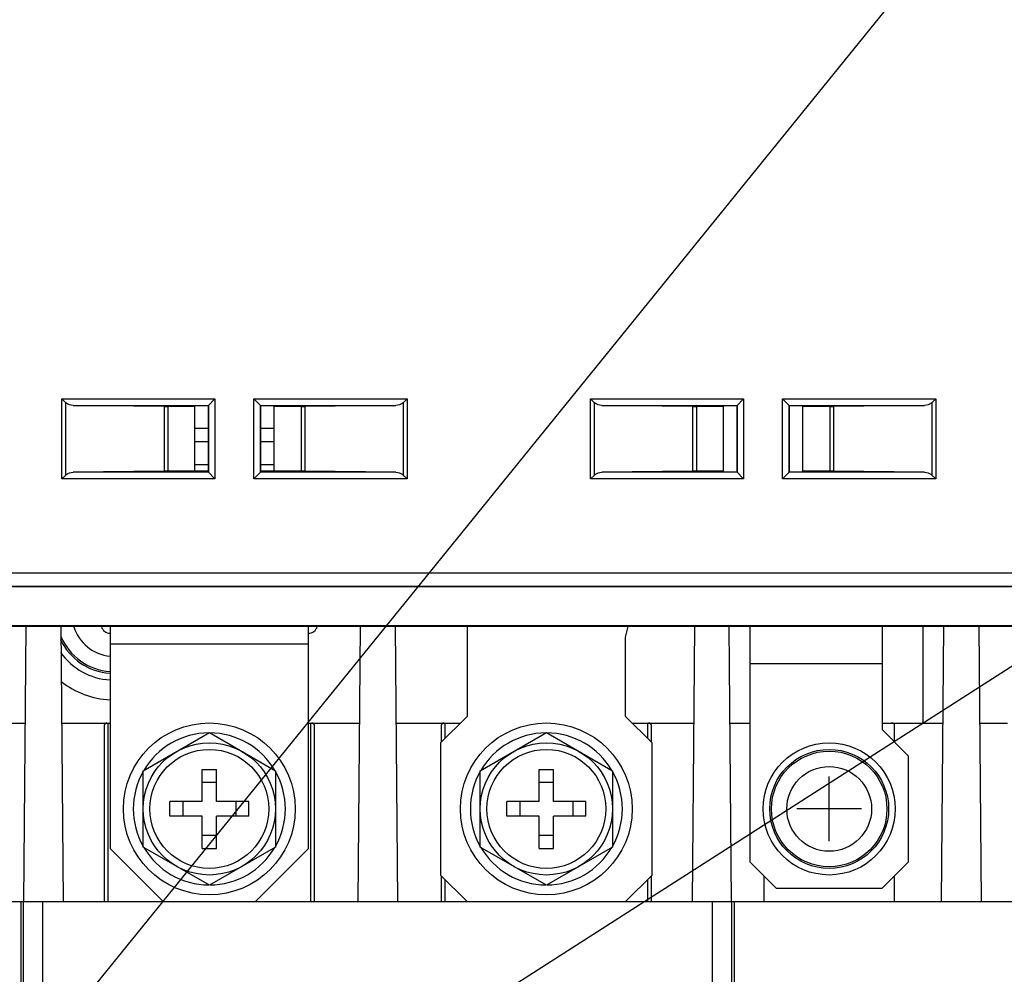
# Model space of a CAD drawing. Extents: x 28 to 410, y 32 to 287.
# Tile 66 of 78: x 296 to 321, y 176 to 200. Entities that reach past the tile are written whole.
import ezdxf

# ---------------------------------------------------------------- set-up
doc = ezdxf.new("R2010")
doc.units = 0
doc.header["$LTSCALE"] = 23.1
doc.layers.get('0').update_dxf_attribs({"linetype": 'CONTINUOUS'})
for name, color, linetype in [('ALL_AXIS', 7, 'CONTINUOUS'), ('ALL_CURVE', 7, 'CONTINUOUS'), ('ALL_DIM', 7, 'CONTINUOUS'), ('ALL_FEATURES', 7, 'CONTINUOUS'), ('ALL_NOTE', 7, 'CONTINUOUS')]:
    doc.layers.add(name, color=color, linetype=linetype)
doc.dimstyles.get("Standard").update_dxf_attribs({"dimtxt": 2.5, "dimasz": 2.5, "dimexe": 1.25, "dimexo": 0.625, "dimtad": 1, "dimcen": 2.5, "dimazin": 3, "dimtfac": 1, "dimtmove": 0, "dimatfit": 3})

# ---------------------------------------------------------------- blocks, each defined once
blk = doc.blocks.new('_OPEN')
at = {"color": 0, "linetype": 'BYBLOCK'}
for p, q in [((0, 0), (-1, 0.25)), ((-1, -0.25), (0, 0)), ((-1, 0), (0, 0))]:
    blk.add_line(p, q, dxfattribs=at)
blk = doc.blocks.new('*D20')
at = {"layer": 'ALL_DIM', "color": 2, "linetype": 'CONTINUOUS'}
for p, q in [((282.802, 159.101), (282.802, 247.935)), ((292.002, 227.934), (292.002, 247.935)), ((282.802, 246.935), (269.7, 246.935)), ((269.7, 246.935), (287.402, 246.935)), ((297.002, 246.935), (287.402, 246.935)), ((292.002, 246.935), (297.002, 246.935))]:
    blk.add_line(p, q, dxfattribs=at)
at = {"layer": 'ALL_DIM', "color": 2, "linetype": 'CONTINUOUS', "xscale": 2, "yscale": 2, "zscale": 2}
blk.add_blockref('_OPEN', (282.802, 246.935), dxfattribs=at)
at = {"layer": 'ALL_DIM', "color": 2, "linetype": 'CONTINUOUS', "xscale": 2, "yscale": 2, "zscale": 2, "rotation": 180}
blk.add_blockref('_OPEN', (292.002, 246.935), dxfattribs=at)

msp = doc.modelspace()

# ---------------------------------------------------------------- linework, layer by layer
at = {"layer": 'ALL_AXIS', "color": 7, "linetype": 'CONTINUOUS'}
for p, q in [((300.135, 189.034), (300.469, 189.034)), ((301.802, 189.034), (302.135, 189.034)), ((298.835, 180.73), (300.502, 181.692)), ((300.502, 181.692), (302.169, 180.73)), ((307.335, 180.73), (309.002, 181.692)), ((309.002, 181.692), (310.669, 180.73)), ((298.835, 178.805), (298.835, 180.73)), ((302.169, 180.73), (302.169, 178.805)), ((307.335, 178.805), (307.335, 180.73)), ((310.669, 180.73), (310.669, 178.805)), ((300.502, 177.843), (298.835, 178.805)), ((302.169, 178.805), (300.502, 177.843)), ((309.002, 177.843), (307.335, 178.805)), ((310.669, 178.805), (309.002, 177.843))]:
    msp.add_line(p, q, dxfattribs=at)
for centre, radius in [((300.502, 179.768), 2.167), ((309.002, 179.768), 2.167), ((300.502, 179.768), 1.667), ((309.002, 179.768), 1.667), ((316.135, 179.768), 1.667), ((316.135, 179.768), 1.5)]:
    msp.add_circle(centre, radius, dxfattribs=at)
at = {"layer": 'ALL_AXIS', "color": 9, "linetype": 'CONTINUOUS'}
for radius in [1.457, 1.069]:
    msp.add_circle((316.135, 179.768), radius, dxfattribs=at)
for radius, start, end in [(1.069, 197.4241, 264.4976), (1.457, 202.7346, 265.9657)]:
    msp.add_arc((298.102, 184.684), radius, start, end, dxfattribs=at)
at = {"layer": 'ALL_AXIS', "color": 7, "linetype": 'CONTINUOUS'}
for centre, radius, start, end in [((298.002, 184.434), 0.233, 197.6094, 270), ((303.002, 184.434), 0.233, 270, 342.3906), ((298.102, 184.684), 1.5, 205.4497, 265.9342), ((298.102, 184.684), 1.667, 215.6913, 266.5135), ((300.502, 179.768), 1.917, 90.4082, 149.5918), ((300.502, 179.768), 1.917, 30.4082, 89.5918), ((309.002, 179.768), 1.917, 90.4082, 149.5918), ((309.002, 179.768), 1.917, 30.4082, 89.5918), ((300.502, 179.768), 1.917, 150.4082, 209.5918), ((300.502, 179.768), 1.917, 330.4082, 29.5918), ((309.002, 179.768), 1.917, 150.4082, 209.5918), ((309.002, 179.768), 1.917, 330.4082, 29.5918), ((300.502, 179.768), 1.917, 210.4082, 269.5918), ((300.502, 179.768), 1.917, 270.4082, 329.5918), ((309.002, 179.768), 1.917, 210.4082, 269.5918), ((309.002, 179.768), 1.917, 270.4082, 329.5918)]:
    msp.add_arc(centre, radius, start, end, dxfattribs=at)
at = {"layer": 'ALL_AXIS', "color": 3, "linetype": 'CONTINUOUS'}
msp.add_arc((298.102, 184.684), 2.167, 231.9183, 267.3468, dxfattribs=at)
at = {"layer": 'ALL_CURVE', "color": 40, "linetype": 'CONTINUOUS'}
for p, q in [((316.135, 178.951), (316.135, 180.584)), ((316.952, 179.768), (315.319, 179.768))]:
    msp.add_line(p, q, dxfattribs=at)
at = {"layer": 'ALL_FEATURES', "color": 9, "linetype": 'CONTINUOUS'}
for p, q in [((296.782, 188.092), (296.782, 190.11)), ((296.782, 190.11), (300.644, 190.11)), ((296.879, 188.189), (296.879, 190.013)), ((300.644, 190.11), (300.644, 188.092)), ((301.626, 188.092), (301.626, 190.11)), ((301.626, 190.11), (305.488, 190.11)), ((305.391, 190.013), (305.391, 188.189)), ((305.488, 190.11), (305.488, 188.092)), ((310.116, 188.092), (310.116, 190.11)), ((310.116, 190.11), (313.977, 190.11)), ((310.212, 188.189), (310.212, 190.013)), ((313.977, 190.11), (313.977, 188.092)), ((314.96, 188.092), (314.96, 190.11)), ((314.96, 190.11), (318.822, 190.11)), ((318.725, 190.013), (318.725, 188.189)), ((318.822, 190.11), (318.822, 188.092)), ((297.065, 189.943), (300.477, 189.943)), ((299.359, 189.914), (299.359, 188.287)), ((299.456, 189.914), (299.456, 188.288)), ((300.477, 189.943), (300.477, 188.259)), ((301.793, 188.259), (301.793, 189.943)), ((301.793, 189.943), (305.206, 189.943)), ((302.815, 189.914), (302.815, 188.288)), ((302.912, 189.914), (302.912, 188.287)), ((310.398, 189.943), (313.811, 189.943)), ((312.692, 189.914), (312.692, 188.287)), ((312.789, 189.914), (312.789, 188.288)), ((313.811, 189.943), (313.811, 188.259)), ((315.126, 188.259), (315.126, 189.943)), ((315.126, 189.943), (318.539, 189.943)), ((316.148, 189.914), (316.148, 188.288)), ((316.245, 189.914), (316.245, 188.287)), ((300.477, 188.259), (297.065, 188.259)), ((300.135, 188.451), (300.469, 188.451)), ((305.206, 188.259), (301.793, 188.259)), ((301.802, 188.451), (302.135, 188.451)), ((313.811, 188.259), (310.398, 188.259)), ((318.539, 188.259), (315.126, 188.259)), ((300.644, 188.092), (296.782, 188.092)), ((305.488, 188.092), (301.626, 188.092)), ((313.977, 188.092), (310.116, 188.092)), ((318.822, 188.092), (314.96, 188.092)), ((293.452, 185.721), (321.281, 185.721)), ((293.785, 185.388), (320.948, 185.388)), ((298.002, 183.934), (303.002, 183.934)), ((314.135, 183.434), (317.469, 183.434)), ((297.952, 177.434), (297.952, 181.934)), ((303.052, 181.934), (303.052, 177.434)), ((306.452, 181.551), (306.452, 181.934)), ((311.552, 181.934), (311.552, 181.551)), ((306.452, 177.434), (306.452, 177.984)), ((311.552, 177.984), (311.552, 177.434)), ((295.804, 177.434), (295.804, 166.135)), ((296.304, 166.134), (296.304, 177.434)), ((313.183, 177.434), (313.183, 166.134)), ((313.683, 166.136), (313.683, 177.434))]:
    msp.add_line(p, q, dxfattribs=at)
at = {"layer": 'ALL_FEATURES', "color": 7, "linetype": 'CONTINUOUS'}
for p, q in [((296.879, 190.013), (296.782, 190.11)), ((300.469, 189.934), (300.644, 190.11)), ((301.626, 190.11), (301.802, 189.934)), ((305.391, 190.013), (305.488, 190.11)), ((310.212, 190.013), (310.116, 190.11)), ((313.802, 189.934), (313.977, 190.11)), ((314.96, 190.11), (315.135, 189.934)), ((318.725, 190.013), (318.822, 190.11)), ((299.359, 189.914), (297.065, 189.943)), ((300.135, 189.914), (299.456, 189.914)), ((300.135, 188.268), (300.135, 189.934)), ((300.469, 189.934), (300.135, 189.934)), ((300.469, 189.934), (300.469, 188.268)), ((301.802, 188.268), (301.802, 189.934)), ((302.135, 189.934), (301.802, 189.934)), ((302.135, 188.268), (302.135, 189.934)), ((302.815, 189.914), (302.135, 189.914)), ((305.206, 189.943), (302.912, 189.914)), ((312.692, 189.914), (310.398, 189.943)), ((313.469, 189.914), (312.789, 189.914)), ((313.469, 188.268), (313.469, 189.934)), ((313.802, 189.934), (313.469, 189.934)), ((313.802, 189.934), (313.802, 188.268)), ((315.135, 188.268), (315.135, 189.934)), ((315.469, 189.934), (315.135, 189.934)), ((315.469, 188.268), (315.469, 189.934)), ((316.148, 189.914), (315.469, 189.914)), ((318.539, 189.943), (316.245, 189.914)), ((299.359, 188.287), (297.065, 188.259)), ((300.135, 188.288), (299.456, 188.288)), ((300.469, 188.284), (300.135, 188.284)), ((300.135, 188.268), (300.469, 188.268)), ((300.469, 188.268), (300.644, 188.092)), ((301.626, 188.092), (301.802, 188.268)), ((302.135, 188.284), (301.802, 188.284)), ((301.802, 188.268), (302.135, 188.268)), ((302.815, 188.288), (302.135, 188.288)), ((305.206, 188.259), (302.912, 188.287)), ((312.692, 188.287), (310.398, 188.259)), ((313.469, 188.288), (312.789, 188.288)), ((313.469, 188.268), (313.802, 188.268)), ((313.802, 188.268), (313.977, 188.092)), ((314.96, 188.092), (315.135, 188.268)), ((315.135, 188.268), (315.469, 188.268)), ((316.148, 188.288), (315.469, 188.288)), ((318.539, 188.259), (316.245, 188.287)), ((296.879, 188.189), (296.782, 188.092)), ((305.391, 188.189), (305.488, 188.092)), ((310.212, 188.189), (310.116, 188.092)), ((318.725, 188.189), (318.822, 188.092)), ((320.969, 185.368), (275.802, 185.368)), ((321.282, 184.388), (276.281, 184.388)), ((321.302, 184.368), (276.302, 184.368)), ((295.82, 177.434), (295.88, 184.368)), ((296.757, 184.368), (296.817, 177.434)), ((298.002, 184.368), (298.002, 178.768)), ((303.002, 178.768), (303.002, 184.368)), ((304.253, 177.434), (304.314, 184.368)), ((305.19, 184.368), (305.25, 177.434)), ((307.002, 184.368), (307.002, 182.101)), ((311.002, 184.101), (311.069, 184.368)), ((312.687, 177.434), (312.747, 184.368)), ((313.607, 184.368), (313.667, 177.434)), ((314.135, 184.368), (314.135, 178.434)), ((317.469, 184.368), (317.469, 181.768)), ((318.502, 181.934), (318.502, 184.368)), ((318.97, 177.434), (319.03, 184.368)), ((319.907, 184.368), (319.967, 177.434)), ((311.002, 182.101), (311.002, 184.101)), ((307.002, 182.101), (306.335, 181.434)), ((311.669, 181.434), (311.002, 182.101)), ((294.692, 181.934), (295.859, 181.934)), ((296.778, 181.934), (298.002, 181.934)), ((297.852, 181.868), (297.852, 177.434)), ((303.002, 181.934), (304.293, 181.934)), ((303.152, 177.434), (303.152, 181.868)), ((305.211, 181.934), (306.835, 181.934)), ((306.352, 181.868), (306.352, 181.451)), ((311.169, 181.934), (312.726, 181.934)), ((311.652, 181.451), (311.652, 181.868)), ((313.628, 181.934), (314.135, 181.934)), ((317.469, 181.934), (319.009, 181.934)), ((317.785, 181.451), (317.785, 181.868)), ((319.928, 181.934), (320.635, 181.934)), ((318.135, 181.101), (317.469, 181.768)), ((306.335, 181.434), (306.335, 178.101)), ((311.669, 178.101), (311.669, 181.434)), ((318.135, 178.434), (318.135, 181.101)), ((300.319, 179.951), (300.319, 180.764)), ((300.319, 180.764), (300.685, 180.764)), ((300.685, 179.951), (300.685, 180.764)), ((308.819, 180.764), (309.185, 180.764)), ((308.819, 179.951), (308.819, 180.764)), ((309.185, 179.951), (309.185, 180.764)), ((300.685, 180.434), (300.319, 180.434)), ((309.185, 180.434), (308.819, 180.434)), ((299.505, 179.584), (299.505, 179.951)), ((300.319, 179.951), (299.505, 179.951)), ((299.835, 179.951), (299.835, 179.584)), ((301.499, 179.951), (300.685, 179.951)), ((301.169, 179.951), (301.169, 179.584)), ((301.499, 179.584), (301.499, 179.951)), ((308.819, 179.951), (308.005, 179.951)), ((308.005, 179.584), (308.005, 179.951)), ((308.335, 179.951), (308.335, 179.584)), ((309.999, 179.951), (309.185, 179.951)), ((309.669, 179.951), (309.669, 179.584)), ((309.999, 179.584), (309.999, 179.951)), ((300.319, 179.584), (299.505, 179.584)), ((300.319, 178.771), (300.319, 179.584)), ((300.685, 178.771), (300.685, 179.584)), ((301.499, 179.584), (300.685, 179.584)), ((308.819, 179.584), (308.005, 179.584)), ((308.819, 178.771), (308.819, 179.584)), ((309.999, 179.584), (309.185, 179.584)), ((309.185, 178.771), (309.185, 179.584)), ((300.685, 179.101), (300.319, 179.101)), ((309.185, 179.101), (308.819, 179.101)), ((298.002, 178.768), (299.335, 177.434)), ((300.319, 178.771), (300.685, 178.771)), ((301.669, 177.434), (303.002, 178.768)), ((308.819, 178.771), (309.185, 178.771)), ((314.135, 178.434), (314.802, 177.768)), ((317.469, 177.768), (318.135, 178.434)), ((306.335, 178.101), (307.002, 177.434)), ((306.352, 178.084), (306.352, 177.434)), ((311.002, 177.434), (311.669, 178.101)), ((311.652, 177.434), (311.652, 178.084)), ((314.485, 178.084), (314.485, 177.434)), ((317.785, 177.434), (317.785, 178.084)), ((314.802, 177.768), (317.469, 177.768)), ((274.768, 177.434), (347.502, 177.434)), ((295.752, 177.434), (295.752, 165.196)), ((313.735, 177.434), (313.735, 165.196))]:
    msp.add_line(p, q, dxfattribs=at)
at = {"layer": 'ALL_FEATURES', "color": 1, "linetype": 'CONTINUOUS'}
for p, q in [((300.135, 189.368), (300.469, 189.368)), ((301.802, 189.368), (302.135, 189.368)), ((300.135, 189.034), (300.469, 189.034)), ((301.802, 189.034), (302.135, 189.034))]:
    msp.add_line(p, q, dxfattribs=at)
at = {"layer": 'ALL_FEATURES', "color": 7, "linetype": 'CONTINUOUS'}
for points in [[(297.065, 189.943), (297.017, 189.947), (296.975, 189.957), (296.937, 189.972), (296.905, 189.991), (296.879, 190.013)], [(305.391, 190.013), (305.365, 189.991), (305.333, 189.972), (305.296, 189.957), (305.253, 189.947), (305.206, 189.943)], [(310.398, 189.943), (310.351, 189.947), (310.308, 189.957), (310.271, 189.972), (310.239, 189.991), (310.212, 190.013)], [(318.725, 190.013), (318.698, 189.991), (318.666, 189.972), (318.629, 189.957), (318.586, 189.947), (318.539, 189.943)], [(299.359, 189.914), (299.389, 189.914), (299.421, 189.914), (299.456, 189.914)], [(302.815, 189.914), (302.849, 189.914), (302.882, 189.914), (302.912, 189.914)], [(312.692, 189.914), (312.722, 189.914), (312.755, 189.914), (312.789, 189.914)], [(316.148, 189.914), (316.182, 189.914), (316.215, 189.914), (316.245, 189.914)], [(296.879, 188.189), (296.905, 188.211), (296.937, 188.23), (296.975, 188.245), (297.017, 188.255), (297.065, 188.259)], [(299.456, 188.288), (299.421, 188.288), (299.389, 188.288), (299.359, 188.287)], [(302.912, 188.287), (302.882, 188.288), (302.849, 188.288), (302.815, 188.288)], [(305.206, 188.259), (305.253, 188.255), (305.296, 188.245), (305.333, 188.23), (305.365, 188.211), (305.391, 188.189)], [(310.212, 188.189), (310.239, 188.211), (310.271, 188.23), (310.308, 188.245), (310.351, 188.255), (310.398, 188.259)], [(312.789, 188.288), (312.755, 188.288), (312.722, 188.288), (312.692, 188.287)], [(316.245, 188.287), (316.215, 188.288), (316.182, 188.288), (316.148, 188.288)], [(318.539, 188.259), (318.586, 188.255), (318.629, 188.245), (318.666, 188.23), (318.698, 188.211), (318.725, 188.189)]]:
    msp.add_lwpolyline(points, dxfattribs=at)
for centre in [(300.502, 179.768), (309.002, 179.768)]:
    msp.add_circle(centre, 1.5, dxfattribs=at)
for centre, start, end in [((297.919, 181.868), 90, 180), ((303.085, 181.868), 0, 90), ((306.419, 181.868), 90, 180), ((311.585, 181.868), 0, 90), ((317.719, 181.868), 0, 90)]:
    msp.add_arc(centre, 0.0667, start, end, dxfattribs=at)
at = {"layer": 'ALL_NOTE', "color": 2, "linetype": 'CONTINUOUS'}
for p, q in [((293.291, 169.978), (339.366, 226.845)), ((302.174, 171.479), (356.813, 206.476))]:
    msp.add_line(p, q, dxfattribs=at)

# ---------------------------------------------------------------- dimensions: what is measured, and where the dimension line sits
at = {"layer": 'ALL_DIM', "color": 2, "linetype": 'CONTINUOUS'}
dim = msp.add_linear_dim(base=(292.002, 246.935), p1=(282.802, 158.101), p2=(292.002, 226.934), dimstyle='Standard', dxfattribs=at)
dim.commit()
dim.dimension.update_dxf_attribs({"geometry": '*D20', "text_midpoint": (269.7, 246.935), "dimtype": 128})

doc.saveas('drawing.dxf')
